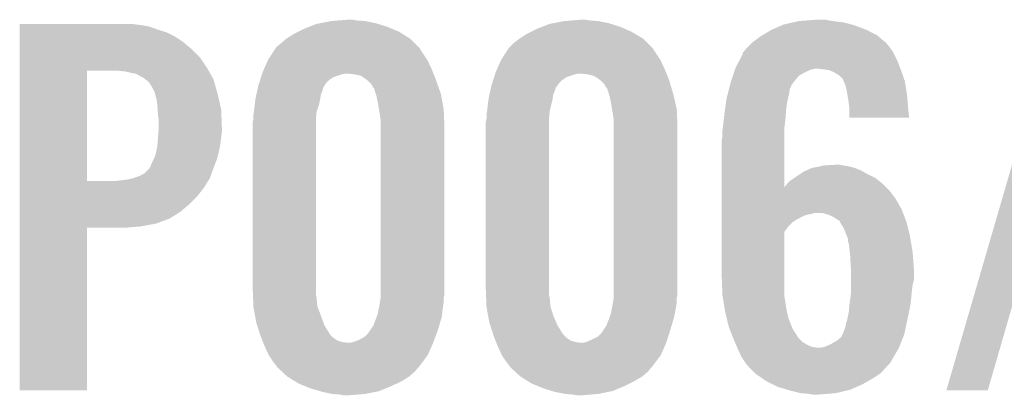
# Model space of a CAD drawing. Extents: x -9 to 122, y -9 to 65.
# Tile 185 of 256: x 74.34 to 77.91, y 25.66 to 27.02. Entities that reach past the tile are written whole.
import ezdxf

# ---------------------------------------------------------------- set-up
doc = ezdxf.new("R2010")
doc.units = 0
doc.layers.add('CLICKER_4_FOR_R7FA4M2A_V100_GTO', color=12, linetype='CONTINUOUS')

msp = doc.modelspace()

# ---------------------------------------------------------------- linework, layer by layer
at = {"layer": 'CLICKER_4_FOR_R7FA4M2A_V100_GTO'}
for points in [[(74.34328, 27.00528), (74.343282, 27.00782), (74.764898, 27.00528), (74.749662, 27.00782)], [(74.34328, 27.00274), (74.34328, 27.00528), (74.787758, 27.00274), (74.764898, 27.00528)], [(75.39156, 26.997662), (75.417682, 27.00782), (75.67168, 26.997662), (75.639172, 27.00782)], [(75.417682, 27.00782), (75.431016, 27.01036), (75.639172, 27.00782), (75.631042, 27.01036)], [(75.431016, 27.01036), (75.47102, 27.01798), (75.631042, 27.01036), (75.592942, 27.01798)], [(75.47102, 27.01798), (75.501498, 27.02052), (75.592942, 27.01798), (75.55992, 27.02052)], [(75.501498, 27.02052), (75.531978, 27.02306), (75.55992, 27.02052), (75.547222, 27.02306)], [(76.234834, 26.99766), (76.260962, 27.00782), (76.51496, 26.99766), (76.48245, 27.00782)], [(76.260962, 27.00782), (76.274296, 27.01036), (76.48245, 27.00782), (76.474322, 27.01036)], [(76.274296, 27.01036), (76.3143, 27.01798), (76.474322, 27.01036), (76.436222, 27.01798)], [(76.3143, 27.01798), (76.344778, 27.02052), (76.436222, 27.01798), (76.4032, 27.02052)], [(76.344778, 27.02052), (76.375258, 27.02306), (76.4032, 27.02052), (76.390502, 27.02306)], [(77.101066, 27.00274), (77.106782, 27.00528), (77.36332, 27.00274), (77.353796, 27.00528)], [(77.106782, 27.00528), (77.140308, 27.0129), (77.353796, 27.00528), (77.325222, 27.0129)], [(77.140308, 27.0129), (77.16266, 27.01798), (77.325222, 27.0129), (77.28458, 27.01798)], [(77.16266, 27.01798), (77.228698, 27.02306), (77.28458, 27.01798), (77.256642, 27.02306)], [(77.696066, 25.679428), (78.082148, 27.007792), (77.84591, 25.679428), (78.229454, 27.007792)], [(74.34328, 26.997658), (74.34328, 27.00274), (74.81316, 26.997658), (74.787758, 27.00274)], [(74.34328, 26.9875), (74.34328, 26.997658), (74.8411, 26.9875), (74.81316, 26.997658)], [(74.34328, 26.97734), (74.34328, 26.9875), (74.87412, 26.97734), (74.8411, 26.9875)], [(74.34328, 26.962098), (74.34328, 26.97734), (74.904602, 26.962098), (74.87412, 26.97734)], [(75.308462, 26.95448), (75.336402, 26.97226), (75.7555, 26.95448), (75.72705, 26.97226)], [(75.336402, 26.97226), (75.351636, 26.979878), (75.72705, 26.97226), (75.71486, 26.979878)], [(75.351636, 26.979878), (75.37196, 26.99004), (75.71486, 26.979878), (75.690188, 26.99004)], [(75.37196, 26.99004), (75.39156, 26.997662), (75.690188, 26.99004), (75.67168, 26.997662)], [(76.15174, 26.95448), (76.179682, 26.97226), (76.59878, 26.95448), (76.568554, 26.97226)], [(76.179682, 26.97226), (76.19492, 26.97988), (76.568554, 26.97226), (76.5556, 26.97988)], [(76.19492, 26.97988), (76.21524, 26.99004), (76.5556, 26.97988), (76.532378, 26.99004)], [(76.21524, 26.99004), (76.234834, 26.99766), (76.532378, 26.99004), (76.51496, 26.99766)], [(77.031426, 26.96718), (77.061062, 26.98496), (77.444598, 26.96718), (77.40904, 26.98496)], [(77.061062, 26.98496), (77.066776, 26.9875), (77.40904, 26.98496), (77.40396, 26.9875)], [(77.066776, 26.9875), (77.101066, 27.00274), (77.40396, 26.9875), (77.36332, 27.00274)], [(74.34328, 26.94178), (74.34328, 26.962098), (74.93508, 26.94178), (74.904602, 26.962098)], [(74.34328, 26.916382), (74.34328, 26.94178), (74.965558, 26.916382), (74.93508, 26.94178)], [(75.275442, 26.926542), (75.28814, 26.9367), (75.783438, 26.926542), (75.77328, 26.9367)], [(75.28814, 26.9367), (75.308458, 26.954478), (75.77328, 26.9367), (75.755502, 26.954478)], [(75.308458, 26.954478), (75.308462, 26.95448), (75.755502, 26.954478), (75.7555, 26.95448)], [(76.113642, 26.921462), (76.128882, 26.9367), (76.631798, 26.921462), (76.61656, 26.9367)], [(76.128882, 26.9367), (76.151736, 26.954478), (76.61656, 26.9367), (76.598782, 26.954478)], [(76.151736, 26.954478), (76.15174, 26.95448), (76.598782, 26.954478), (76.59878, 26.95448)], [(76.97724, 26.924), (76.989938, 26.936698), (77.49032, 26.924), (77.480162, 26.936698)], [(76.989938, 26.936698), (76.992482, 26.93924), (77.480162, 26.936698), (77.47762, 26.93924)], [(76.992482, 26.93924), (76.992484, 26.939242), (77.47762, 26.93924), (77.477618, 26.939242)], [(76.992484, 26.939242), (77.022962, 26.962102), (77.477618, 26.939242), (77.4506, 26.962102)], [(77.022962, 26.962102), (77.031426, 26.96718), (77.4506, 26.962102), (77.444598, 26.96718)], [(74.343278, 26.8859), (74.34328, 26.916382), (74.99604, 26.8859), (74.965558, 26.916382)], [(75.242422, 26.87828), (75.265428, 26.913838), (75.817308, 26.87828), (75.793602, 26.913838)], [(75.265428, 26.913838), (75.268714, 26.918916), (75.793602, 26.913838), (75.791062, 26.918916)], [(75.268714, 26.918916), (75.270362, 26.921462), (75.791062, 26.918916), (75.788518, 26.921462)], [(75.270362, 26.921462), (75.275442, 26.926542), (75.788518, 26.921462), (75.783438, 26.926542)], [(76.085702, 26.87828), (76.108708, 26.913838), (76.660588, 26.87828), (76.636882, 26.913838)], [(76.108708, 26.913838), (76.111994, 26.918916), (76.636882, 26.913838), (76.634342, 26.918916)], [(76.111994, 26.918916), (76.113642, 26.921462), (76.634342, 26.918916), (76.631798, 26.921462)], [(76.947426, 26.87574), (76.95946, 26.898604), (77.51826, 26.87574), (77.506828, 26.898604)], [(76.95946, 26.898604), (76.959466, 26.903686), (77.506828, 26.898604), (77.504288, 26.903686)], [(76.959466, 26.903686), (76.961998, 26.906218), (77.504288, 26.903686), (77.50302, 26.906218)], [(76.961998, 26.906218), (76.962, 26.90622), (77.50302, 26.906218), (77.50302, 26.90622)], [(76.962, 26.90622), (76.974698, 26.921458), (77.50302, 26.90622), (77.492136, 26.921458)], [(76.974698, 26.921458), (76.97724, 26.924), (77.492136, 26.921458), (77.49032, 26.924)], [(74.343278, 26.847802), (74.343278, 26.8859), (75.021438, 26.847802), (74.99604, 26.8859)], [(75.226616, 26.84272), (75.241292, 26.87574), (75.83424, 26.84272), (75.819, 26.87574)], [(75.241292, 26.87574), (75.242422, 26.87828), (75.819, 26.87574), (75.817308, 26.87828)], [(76.069896, 26.84272), (76.084572, 26.87574), (76.67752, 26.84272), (76.66228, 26.87574)], [(76.084572, 26.87574), (76.085702, 26.87828), (76.66228, 26.87574), (76.660588, 26.87828)], [(76.93406, 26.850342), (76.947426, 26.87574), (77.52803, 26.850342), (77.51826, 26.87574)], [(74.343272, 26.438882), (74.343278, 26.83764), (74.5871, 26.438882), (74.587122, 26.83764)], [(74.343278, 26.83764), (74.343278, 26.847802), (75.027156, 26.83764), (75.021438, 26.847802)], [(74.7268, 26.8351), (74.703938, 26.83764), (75.028584, 26.8351), (75.027156, 26.83764)], [(74.74712, 26.83002), (74.7268, 26.8351), (75.031442, 26.83002), (75.028584, 26.8351)], [(74.762362, 26.827478), (74.74712, 26.83002), (75.032872, 26.827478), (75.031442, 26.83002)], [(74.772522, 26.822398), (74.762362, 26.827478), (75.03573, 26.822398), (75.032872, 26.827478)], [(75.219692, 26.82494), (75.220494, 26.82748), (75.509122, 26.82494), (75.521822, 26.82748)], [(75.220494, 26.82748), (75.2221, 26.83256), (75.840336, 26.82748), (75.838304, 26.83256)], [(75.2221, 26.83256), (75.226616, 26.84272), (75.838304, 26.83256), (75.83424, 26.84272)], [(75.55484, 26.82494), (75.531978, 26.82748), (75.841352, 26.82494), (75.840336, 26.82748)], [(76.062972, 26.82494), (76.063774, 26.82748), (76.352402, 26.82494), (76.365102, 26.82748)], [(76.063774, 26.82748), (76.06538, 26.83256), (76.683618, 26.82748), (76.681586, 26.83256)], [(76.06538, 26.83256), (76.069896, 26.84272), (76.681586, 26.83256), (76.67752, 26.84272)], [(76.39812, 26.82494), (76.375258, 26.82748), (76.684634, 26.82494), (76.683618, 26.82748)], [(76.923898, 26.819856), (76.927286, 26.83002), (77.16266, 26.819856), (77.180442, 26.83002)], [(76.927286, 26.83002), (76.929826, 26.83764), (77.180442, 26.83002), (77.19568, 26.83764)], [(76.929826, 26.83764), (76.931518, 26.842718), (77.19568, 26.83764), (77.208378, 26.842718)], [(76.931518, 26.842718), (76.932366, 26.84526), (77.208378, 26.842718), (77.221078, 26.84526)], [(76.932366, 26.84526), (76.93406, 26.850342), (77.529984, 26.84526), (77.52803, 26.850342)], [(77.2541, 26.84272), (77.231238, 26.84526), (77.53096, 26.84272), (77.529984, 26.84526)], [(77.271876, 26.84018), (77.2541, 26.84272), (77.531858, 26.84018), (77.53096, 26.84272)], [(77.289658, 26.83256), (77.271876, 26.84018), (77.534546, 26.83256), (77.531858, 26.84018)], [(77.302358, 26.824942), (77.289658, 26.83256), (77.537236, 26.824942), (77.534546, 26.83256)], [(74.780142, 26.81732), (74.772522, 26.822398), (75.038586, 26.81732), (75.03573, 26.822398)], [(74.785224, 26.81478), (74.780142, 26.81732), (75.040016, 26.81478), (75.038586, 26.81732)], [(74.787766, 26.814776), (74.785224, 26.81478), (75.040018, 26.814776), (75.040016, 26.81478)], [(74.79756, 26.807158), (74.787766, 26.814776), (75.044302, 26.807158), (75.040018, 26.814776)], [(74.81062, 26.796996), (74.79756, 26.807158), (75.047206, 26.796996), (75.044302, 26.807158)], [(74.823318, 26.77668), (74.81062, 26.796996), (75.05301, 26.77668), (75.047206, 26.796996)], [(75.20686, 26.784298), (75.209266, 26.79192), (75.446344, 26.784298), (75.450702, 26.79192)], [(75.209266, 26.79192), (75.213276, 26.80462), (75.450702, 26.79192), (75.4634, 26.80462)], [(75.213276, 26.80462), (75.216484, 26.81478), (75.4634, 26.80462), (75.47864, 26.81478)], [(75.216484, 26.81478), (75.219692, 26.82494), (75.47864, 26.81478), (75.509122, 26.82494)], [(75.577704, 26.819858), (75.55484, 26.82494), (75.843386, 26.819858), (75.841352, 26.82494)], [(75.59294, 26.8097), (75.577704, 26.819858), (75.847448, 26.8097), (75.843386, 26.819858)], [(75.59929, 26.80462), (75.59294, 26.8097), (75.84948, 26.80462), (75.847448, 26.8097)], [(75.60564, 26.79954), (75.59929, 26.80462), (75.851258, 26.79954), (75.84948, 26.80462)], [(75.615802, 26.789376), (75.60564, 26.79954), (75.854816, 26.789376), (75.851258, 26.79954)], [(76.05014, 26.784298), (76.052546, 26.791922), (76.288534, 26.784298), (76.293982, 26.791922)], [(76.052546, 26.791922), (76.056556, 26.80462), (76.293982, 26.791922), (76.30668, 26.80462)], [(76.056556, 26.80462), (76.059764, 26.81478), (76.30668, 26.80462), (76.32192, 26.81478)], [(76.059764, 26.81478), (76.062972, 26.82494), (76.32192, 26.81478), (76.352402, 26.82494)], [(76.418442, 26.81986), (76.39812, 26.82494), (76.686666, 26.81986), (76.684634, 26.82494)], [(76.436218, 26.8097), (76.418442, 26.81986), (76.69073, 26.8097), (76.686666, 26.81986)], [(76.442568, 26.804622), (76.436218, 26.8097), (76.69276, 26.804622), (76.69073, 26.8097)], [(76.44892, 26.79954), (76.442568, 26.804622), (76.694286, 26.79954), (76.69276, 26.804622)], [(76.459082, 26.789376), (76.44892, 26.79954), (76.697334, 26.789376), (76.694286, 26.79954)], [(76.912964, 26.784296), (76.91628, 26.797), (77.13472, 26.784296), (77.144246, 26.797)], [(76.91628, 26.797), (76.918818, 26.80462), (77.144246, 26.797), (77.14996, 26.80462)], [(76.918818, 26.80462), (76.923898, 26.819856), (77.14996, 26.80462), (77.16266, 26.819856)], [(77.312518, 26.81732), (77.302358, 26.824942), (77.539926, 26.81732), (77.537236, 26.824942)], [(77.322674, 26.807166), (77.312518, 26.81732), (77.543508, 26.807166), (77.539926, 26.81732)], [(77.32268, 26.804624), (77.322674, 26.807166), (77.544406, 26.804624), (77.543508, 26.807166)], [(77.32486, 26.799538), (77.32268, 26.804624), (77.5462, 26.799538), (77.544406, 26.804624)], [(77.330298, 26.786842), (77.32486, 26.799538), (77.548106, 26.786842), (77.5462, 26.799538)], [(74.83094, 26.761438), (74.823318, 26.77668), (75.057366, 26.761438), (75.05301, 26.77668)], [(74.83348, 26.753822), (74.83094, 26.761438), (75.05954, 26.753822), (75.057366, 26.761438)], [(75.199522, 26.751282), (75.202344, 26.763978), (75.432922, 26.751282), (75.438, 26.763978)], [(75.202344, 26.763978), (75.204038, 26.771604), (75.438, 26.763978), (75.44054, 26.771604)], [(75.204038, 26.771604), (75.204602, 26.774144), (75.44054, 26.771604), (75.440542, 26.774144)], [(75.204602, 26.774144), (75.20686, 26.784298), (75.440542, 26.774144), (75.446344, 26.784298)], [(75.620882, 26.77922), (75.615802, 26.789376), (75.85837, 26.77922), (75.854816, 26.789376)], [(75.62596, 26.774134), (75.620882, 26.77922), (75.86015, 26.774134), (75.85837, 26.77922)], [(75.625962, 26.771598), (75.62596, 26.774134), (75.861038, 26.771598), (75.86015, 26.774134)], [(75.631888, 26.753818), (75.625962, 26.771598), (75.86726, 26.753818), (75.861038, 26.771598)], [(76.042802, 26.751282), (76.045624, 26.763978), (76.273662, 26.751282), (76.27874, 26.763978)], [(76.045624, 26.763978), (76.047318, 26.771604), (76.27874, 26.763978), (76.28128, 26.771604)], [(76.047318, 26.771604), (76.047884, 26.774146), (76.28128, 26.771604), (76.281284, 26.774146)], [(76.047884, 26.774146), (76.05014, 26.784298), (76.281284, 26.774146), (76.288534, 26.784298)], [(76.464162, 26.77922), (76.459082, 26.789376), (76.700382, 26.77922), (76.697334, 26.789376)], [(76.46924, 26.774134), (76.464162, 26.77922), (76.701908, 26.774134), (76.700382, 26.77922)], [(76.469242, 26.771598), (76.46924, 26.774134), (76.702668, 26.771598), (76.701908, 26.774134)], [(76.475168, 26.75382), (76.469242, 26.771598), (76.708, 26.75382), (76.702668, 26.771598)], [(76.905014, 26.75382), (76.909652, 26.771596), (77.1271, 26.75382), (77.12964, 26.771596)], [(76.909652, 26.771596), (76.912302, 26.781756), (77.12964, 26.771596), (77.134718, 26.781756)], [(76.912302, 26.781756), (76.912964, 26.784296), (77.134718, 26.781756), (77.13472, 26.784296)], [(77.33538, 26.76652), (77.330298, 26.786842), (77.551154, 26.76652), (77.548106, 26.786842)], [(77.338344, 26.74874), (77.33538, 26.76652), (77.55382, 26.74874), (77.551154, 26.76652)], [(74.83348, 26.753816), (74.83348, 26.753822), (75.059542, 26.753816), (75.05954, 26.753822)], [(74.83348, 26.751276), (74.83348, 26.753816), (75.06012, 26.751276), (75.059542, 26.753816)], [(74.83856, 26.733498), (74.83348, 26.751276), (75.06416, 26.733498), (75.06012, 26.751276)], [(74.8411, 26.71572), (74.83856, 26.733498), (75.0682, 26.71572), (75.06416, 26.733498)], [(75.193524, 26.71318), (75.196064, 26.733502), (75.425298, 26.71318), (75.43038, 26.733502)], [(75.196064, 26.733502), (75.1967, 26.738578), (75.43038, 26.733502), (75.431104, 26.738578)], [(75.1967, 26.738578), (75.199522, 26.751282), (75.431104, 26.738578), (75.432922, 26.751282)], [(75.63358, 26.748738), (75.631888, 26.753818), (75.868184, 26.748738), (75.86726, 26.753818)], [(75.63866, 26.72588), (75.63358, 26.748738), (75.87234, 26.72588), (75.868184, 26.748738)], [(75.643318, 26.697938), (75.63866, 26.72588), (75.87742, 26.697938), (75.87234, 26.72588)], [(76.036804, 26.71318), (76.039344, 26.733502), (76.26604, 26.71318), (76.27112, 26.733502)], [(76.039344, 26.733502), (76.03998, 26.738578), (76.27112, 26.733502), (76.271844, 26.738578)], [(76.03998, 26.738578), (76.042802, 26.751282), (76.271844, 26.738578), (76.273662, 26.751282)], [(76.47686, 26.748738), (76.475168, 26.75382), (76.709156, 26.748738), (76.708, 26.75382)], [(76.48194, 26.72588), (76.47686, 26.748738), (76.71435, 26.72588), (76.709156, 26.748738)], [(76.486598, 26.697938), (76.48194, 26.72588), (76.7207, 26.697938), (76.71435, 26.72588)], [(76.89596, 26.703022), (76.900314, 26.7335), (77.11694, 26.703022), (77.12202, 26.7335)], [(76.900314, 26.7335), (76.90104, 26.738582), (77.12202, 26.7335), (77.12329, 26.738582)], [(76.90104, 26.738582), (76.905014, 26.75382), (77.12329, 26.738582), (77.1271, 26.75382)], [(77.343, 26.7208), (77.338344, 26.74874), (77.55625, 26.7208), (77.55382, 26.74874)], [(77.34554, 26.70048), (77.343, 26.7208), (77.558018, 26.70048), (77.55625, 26.7208)], [(74.842286, 26.697938), (74.8411, 26.71572), (75.07224, 26.697938), (75.0682, 26.71572)], [(74.84364, 26.67762), (74.842286, 26.697938), (75.073022, 26.67762), (75.07224, 26.697938)], [(75.18908, 26.68016), (75.19053, 26.690322), (75.416756, 26.68016), (75.417682, 26.690322)], [(75.19053, 26.690322), (75.19162, 26.69794), (75.417682, 26.690322), (75.42022, 26.69794)], [(75.19162, 26.69794), (75.193524, 26.71318), (75.42022, 26.69794), (75.425298, 26.71318)], [(75.64628, 26.68016), (75.643318, 26.697938), (75.878132, 26.68016), (75.87742, 26.697938)], [(76.03236, 26.68016), (76.03381, 26.69032), (76.260036, 26.68016), (76.26096, 26.69032)], [(76.03381, 26.69032), (76.0349, 26.69794), (76.26096, 26.69032), (76.262652, 26.69794)], [(76.0349, 26.69794), (76.036804, 26.71318), (76.262652, 26.69794), (76.26604, 26.71318)], [(76.48956, 26.68016), (76.486598, 26.697938), (76.721412, 26.68016), (76.7207, 26.697938)], [(76.891444, 26.66746), (76.89342, 26.68524), (77.1144, 26.66746), (77.115668, 26.68524)], [(76.89342, 26.68524), (76.89596, 26.703022), (77.115668, 26.68524), (77.11694, 26.703022)], [(77.34554, 26.69032), (77.34554, 26.70048), (77.5589, 26.69032), (77.558018, 26.70048)], [(77.34554, 26.667482), (77.34554, 26.69032), (77.561414, 26.667482), (77.5589, 26.69032)], [(74.84618, 26.659838), (74.84364, 26.67762), (75.073706, 26.659838), (75.073022, 26.67762)], [(74.84618, 26.6319), (74.84618, 26.659838), (75.07478, 26.6319), (75.073706, 26.659838)], [(75.18654, 26.652222), (75.18857, 26.66238), (75.41514, 26.652222), (75.41514, 26.66238)], [(75.18654, 26.04516), (75.18654, 26.652222), (75.41514, 26.04516), (75.41514, 26.652222)], [(75.18857, 26.66238), (75.18908, 26.664922), (75.41514, 26.66238), (75.41537, 26.664922)], [(75.18908, 26.664922), (75.18908, 26.68016), (75.41537, 26.664922), (75.416756, 26.68016)], [(75.64882, 26.662378), (75.64628, 26.68016), (75.878844, 26.662378), (75.878132, 26.68016)], [(75.64882, 26.63444), (75.64882, 26.662378), (75.87996, 26.63444), (75.878844, 26.662378)], [(76.02982, 26.652222), (76.03185, 26.66238), (76.25842, 26.652222), (76.25842, 26.66238)], [(76.02982, 26.04516), (76.02982, 26.652222), (76.25842, 26.04516), (76.25842, 26.652222)], [(76.03185, 26.66238), (76.03236, 26.664922), (76.25842, 26.66238), (76.25865, 26.664922)], [(76.03236, 26.664922), (76.03236, 26.68016), (76.25865, 26.664922), (76.260036, 26.68016)], [(76.4921, 26.662378), (76.48956, 26.68016), (76.722124, 26.662378), (76.721412, 26.68016)], [(76.4921, 26.63444), (76.4921, 26.662378), (76.72324, 26.63444), (76.722124, 26.662378)], [(76.88834, 26.63952), (76.891444, 26.66746), (77.111112, 26.63952), (77.1144, 26.66746)], [(77.561416, 26.66746), (77.34554, 26.667482), (77.561416, 26.66746), (77.561414, 26.667482)], [(74.843808, 26.59634), (74.845164, 26.61666), (75.07224, 26.59634), (75.07478, 26.61666)], [(74.845164, 26.61666), (74.84618, 26.6319), (75.07478, 26.61666), (75.07478, 26.6319)], [(75.64882, 26.024838), (75.64882, 26.63444), (75.87996, 26.024838), (75.87996, 26.63444)], [(76.4921, 26.024838), (76.4921, 26.63444), (76.72324, 26.024838), (76.72324, 26.63444)], [(76.8858, 26.6192), (76.886434, 26.624278), (77.109322, 26.6192), (77.10932, 26.624278)], [(76.8858, 26.598882), (76.8858, 26.6192), (77.109326, 26.598882), (77.109322, 26.6192)], [(76.886434, 26.624278), (76.88834, 26.63952), (77.10932, 26.624278), (77.111112, 26.63952)], [(74.841946, 26.573482), (74.84364, 26.5938), (75.0697, 26.573482), (75.071956, 26.5938)], [(74.84364, 26.5938), (74.843808, 26.59634), (75.071956, 26.5938), (75.07224, 26.59634)], [(76.88326, 26.583642), (76.8858, 26.598882), (77.109328, 26.583642), (77.109326, 26.598882)], [(76.88326, 26.416036), (76.88326, 26.583642), (77.109358, 26.416036), (77.109328, 26.583642)], [(74.836018, 26.537918), (74.83805, 26.54808), (75.062078, 26.537918), (75.06462, 26.54808)], [(74.83805, 26.54808), (74.8411, 26.563318), (75.06462, 26.54808), (75.067666, 26.563318)], [(74.8411, 26.563318), (74.841946, 26.573482), (75.067666, 26.563318), (75.0697, 26.573482)], [(74.82078, 26.50236), (74.828398, 26.517598), (75.051136, 26.50236), (75.056998, 26.517598)], [(74.828398, 26.517598), (74.8284, 26.5176), (75.056998, 26.517598), (75.056998, 26.5176)], [(74.8284, 26.5176), (74.836018, 26.537918), (75.056998, 26.5176), (75.062078, 26.537918)], [(74.795378, 26.466798), (74.813158, 26.48458), (75.037948, 26.466798), (75.0443, 26.48458)], [(74.813158, 26.48458), (74.8157, 26.48966), (75.0443, 26.48458), (75.046252, 26.48966)], [(74.8157, 26.48966), (74.82078, 26.50236), (75.046252, 26.48966), (75.051136, 26.50236)], [(77.167742, 26.46426), (77.182984, 26.47442), (77.40904, 26.46426), (77.390754, 26.47442)], [(77.182984, 26.47442), (77.185524, 26.474422), (77.390754, 26.47442), (77.390752, 26.474422)], [(77.185524, 26.474422), (77.1906, 26.47696), (77.390752, 26.474422), (77.386182, 26.47696)], [(77.1906, 26.47696), (77.200762, 26.48204), (77.386182, 26.47696), (77.37348, 26.48204)], [(77.200762, 26.48204), (77.215994, 26.487118), (77.37348, 26.48204), (77.360782, 26.487118)], [(77.215994, 26.487118), (77.216, 26.48712), (77.360782, 26.487118), (77.360776, 26.48712)], [(77.216, 26.48712), (77.23124, 26.48966), (77.360776, 26.48712), (77.350618, 26.48966)], [(77.23124, 26.48966), (77.2414, 26.4922), (77.350618, 26.48966), (77.34046, 26.4922)], [(77.2414, 26.4922), (77.251562, 26.49474), (77.34046, 26.4922), (77.32268, 26.49474)], [(77.251562, 26.49474), (77.297278, 26.49728), (77.32268, 26.49474), (77.309982, 26.49728)], [(74.343272, 26.43886), (74.343272, 26.438882), (74.693778, 26.43886), (74.5871, 26.438882)], [(74.343272, 26.416), (74.343272, 26.43886), (75.01128, 26.416), (75.025348, 26.43886)], [(74.693778, 26.43886), (74.734418, 26.44394), (75.025348, 26.43886), (75.028474, 26.44394)], [(74.734418, 26.44394), (74.754724, 26.449018), (75.028474, 26.44394), (75.0316, 26.449018)], [(74.754724, 26.449018), (74.75474, 26.449022), (75.0316, 26.449018), (75.0316, 26.449022)], [(74.75474, 26.449022), (74.777598, 26.45664), (75.0316, 26.449022), (75.03432, 26.45664)], [(74.777598, 26.45664), (74.795378, 26.466798), (75.03432, 26.45664), (75.037948, 26.466798)], [(77.12075, 26.4287), (77.127102, 26.436322), (77.46492, 26.4287), (77.455394, 26.436322)], [(77.127102, 26.436322), (77.145242, 26.44902), (77.455394, 26.436322), (77.43952, 26.44902)], [(77.145242, 26.44902), (77.1525, 26.4541), (77.43952, 26.44902), (77.42936, 26.4541)], [(77.1525, 26.4541), (77.167742, 26.46426), (77.42936, 26.4541), (77.40904, 26.46426)], [(74.34327, 26.38298), (74.343272, 26.416), (74.985878, 26.38298), (75.01128, 26.416)], [(76.88326, 26.403298), (76.88326, 26.416036), (77.49032, 26.403298), (77.477584, 26.416036)], [(76.88326, 26.372818), (76.88326, 26.403298), (77.513182, 26.372818), (77.49032, 26.403298)], [(77.109358, 26.416036), (77.1144, 26.42108), (77.477584, 26.416036), (77.47254, 26.42108)], [(77.1144, 26.42108), (77.12075, 26.4287), (77.47254, 26.42108), (77.46492, 26.4287)], [(74.34327, 26.35504), (74.34327, 26.38298), (74.95794, 26.35504), (74.985878, 26.38298)], [(76.88326, 26.33726), (76.88326, 26.372818), (77.5335, 26.33726), (77.513182, 26.372818)], [(74.34327, 26.3271), (74.34327, 26.35504), (74.924918, 26.3271), (74.95794, 26.35504)], [(74.34327, 26.3017), (74.34327, 26.3271), (74.88428, 26.3017), (74.924918, 26.3271)], [(76.88326, 26.32202), (76.88326, 26.33726), (77.539428, 26.32202), (77.5335, 26.33726)], [(74.34327, 26.28392), (74.34327, 26.3017), (74.836018, 26.28392), (74.88428, 26.3017)], [(76.88326, 26.31948), (76.88326, 26.32202), (77.20838, 26.31948), (77.218542, 26.32202)], [(76.88326, 26.314402), (76.88326, 26.31948), (77.185522, 26.314402), (77.20838, 26.31948)], [(76.88326, 26.29916), (76.88326, 26.314402), (77.155042, 26.29916), (77.185522, 26.314402)], [(76.88326, 26.289), (76.88326, 26.29916), (77.1398, 26.289), (77.155042, 26.29916)], [(77.266802, 26.31694), (77.249018, 26.32202), (77.541402, 26.31694), (77.539428, 26.32202)], [(77.2795, 26.31186), (77.266802, 26.31694), (77.543378, 26.31186), (77.541402, 26.31694)], [(77.289662, 26.306778), (77.2795, 26.31186), (77.545354, 26.306778), (77.543378, 26.31186)], [(77.304902, 26.29662), (77.289662, 26.306778), (77.549304, 26.29662), (77.545354, 26.306778)], [(77.30998, 26.294066), (77.304902, 26.29662), (77.550298, 26.294066), (77.549304, 26.29662)], [(77.309982, 26.291538), (77.30998, 26.294066), (77.55128, 26.291538), (77.550298, 26.294066)], [(77.309982, 26.291536), (77.309982, 26.291538), (77.551282, 26.291536), (77.55128, 26.291538)], [(77.32522, 26.266142), (77.309982, 26.291536), (77.55763, 26.266142), (77.551282, 26.291536)], [(74.34326, 25.679422), (74.343268, 26.268658), (74.587078, 25.679422), (74.5871, 26.268658)], [(74.343268, 26.27376), (74.34327, 26.28392), (74.780142, 26.27376), (74.836018, 26.28392)], [(74.343268, 26.26868), (74.343268, 26.27376), (74.719182, 26.26868), (74.780142, 26.27376)], [(74.343268, 26.268658), (74.343268, 26.26868), (74.5871, 26.268658), (74.719182, 26.26868)], [(76.88326, 26.27376), (76.88326, 26.289), (77.124562, 26.27376), (77.1398, 26.289)], [(76.88326, 26.253446), (76.88326, 26.27376), (77.109324, 26.253446), (77.124562, 26.27376)], [(77.33538, 26.24074), (77.32522, 26.266142), (77.56398, 26.24074), (77.55763, 26.266142)], [(76.88326, 26.09596), (76.88326, 26.253446), (77.10932, 26.09596), (77.109324, 26.253446)], [(77.34046, 26.228036), (77.33538, 26.24074), (77.566098, 26.228036), (77.56398, 26.24074)], [(77.340462, 26.217876), (77.34046, 26.228036), (77.567792, 26.217876), (77.566098, 26.228036)], [(77.343, 26.212796), (77.340462, 26.217876), (77.568638, 26.212796), (77.567792, 26.217876)], [(77.343, 26.21026), (77.343, 26.212796), (77.569062, 26.21026), (77.568638, 26.212796)], [(77.34554, 26.18994), (77.343, 26.21026), (77.572448, 26.18994), (77.569062, 26.21026)], [(77.34667, 26.179782), (77.34554, 26.18994), (77.57414, 26.179782), (77.572448, 26.18994)], [(77.34808, 26.16708), (77.34667, 26.179782), (77.575118, 26.16708), (77.57414, 26.179782)], [(77.35062, 26.121362), (77.34808, 26.16708), (77.578634, 26.121362), (77.575118, 26.16708)], [(77.35062, 26.113742), (77.35062, 26.121362), (77.57922, 26.113742), (77.578634, 26.121362)], [(77.35062, 26.080716), (77.35062, 26.113742), (77.57922, 26.080716), (77.57922, 26.113742)], [(76.8858, 26.024842), (76.88326, 26.09596), (77.10932, 26.024842), (77.10932, 26.09596)], [(77.35062, 26.062938), (77.35062, 26.080716), (77.57414, 26.062938), (77.57922, 26.080716)], [(75.187252, 26.027382), (75.18654, 26.04516), (75.41514, 26.027382), (75.41514, 26.04516)], [(76.030532, 26.027382), (76.02982, 26.04516), (76.25842, 26.027382), (76.25842, 26.04516)], [(77.35062, 26.04262), (77.35062, 26.062938), (77.5716, 26.04262), (77.57414, 26.062938)], [(77.35062, 26.02738), (77.35062, 26.04262), (77.570076, 26.02738), (77.5716, 26.04262)], [(75.18776, 26.014682), (75.187252, 26.027382), (75.41768, 26.014682), (75.41514, 26.027382)], [(75.18898, 25.984202), (75.18776, 26.014682), (75.42022, 25.984202), (75.41768, 26.014682)], [(75.646702, 25.99944), (75.64882, 26.012138), (75.87742, 25.99944), (75.87742, 26.012138)], [(75.64882, 26.014678), (75.64882, 26.024838), (75.87742, 26.014678), (75.87996, 26.024838)], [(75.64882, 26.012138), (75.64882, 26.014678), (75.87742, 26.012138), (75.87742, 26.014678)], [(76.03104, 26.014682), (76.030532, 26.027382), (76.26096, 26.014682), (76.25842, 26.027382)], [(76.03226, 25.984202), (76.03104, 26.014682), (76.2635, 25.984202), (76.26096, 26.014682)], [(76.489982, 25.99944), (76.4921, 26.012138), (76.7207, 25.99944), (76.7207, 26.012138)], [(76.4921, 26.014678), (76.4921, 26.024838), (76.7207, 26.014678), (76.72324, 26.024838)], [(76.4921, 26.012138), (76.4921, 26.014678), (76.7207, 26.012138), (76.7207, 26.014678)], [(76.888342, 26.0096), (76.8858, 26.024842), (77.11186, 26.0096), (77.10932, 26.024842)], [(76.893844, 25.97658), (76.888342, 26.0096), (77.11694, 25.97658), (77.11186, 26.0096)], [(77.34554, 25.99182), (77.35062, 26.02738), (77.56652, 25.99182), (77.570076, 26.02738)], [(75.18908, 25.981662), (75.18898, 25.984202), (75.421198, 25.981662), (75.42022, 25.984202)], [(75.194622, 25.95118), (75.18908, 25.981662), (75.43292, 25.95118), (75.421198, 25.981662)], [(75.638658, 25.956258), (75.64374, 25.98166), (75.871492, 25.956258), (75.87488, 25.98166)], [(75.64374, 25.98166), (75.646702, 25.99944), (75.87488, 25.98166), (75.87742, 25.99944)], [(76.03236, 25.981662), (76.03226, 25.984202), (76.264282, 25.981662), (76.2635, 25.984202)], [(76.037902, 25.95118), (76.03236, 25.981662), (76.273658, 25.95118), (76.264282, 25.981662)], [(76.481938, 25.956258), (76.48702, 25.98166), (76.713078, 25.956258), (76.718158, 25.98166)], [(76.48702, 25.981662), (76.489982, 25.99944), (76.71816, 25.981662), (76.7207, 25.99944)], [(76.48702, 25.98166), (76.48702, 25.981662), (76.718158, 25.98166), (76.71816, 25.981662)], [(76.89596, 25.96388), (76.893844, 25.97658), (77.119662, 25.96388), (77.11694, 25.97658)], [(77.343, 25.963878), (77.34554, 25.99182), (77.56093, 25.963878), (77.56652, 25.99182)], [(75.19924, 25.92578), (75.194622, 25.95118), (75.441992, 25.92578), (75.43292, 25.95118)], [(75.623418, 25.915618), (75.633894, 25.943558), (75.861582, 25.915618), (75.8698, 25.943558)], [(75.633894, 25.943558), (75.638658, 25.956258), (75.8698, 25.943558), (75.871492, 25.956258)], [(76.04252, 25.92578), (76.037902, 25.95118), (76.284546, 25.92578), (76.273658, 25.95118)], [(76.466698, 25.915618), (76.477176, 25.94356), (76.70232, 25.915618), (76.71054, 25.94356)], [(76.477176, 25.94356), (76.481938, 25.956258), (76.71054, 25.94356), (76.713078, 25.956258)], [(76.901404, 25.941022), (76.89596, 25.96388), (77.12456, 25.941022), (77.119662, 25.96388)], [(76.90866, 25.910542), (76.901404, 25.941022), (77.136752, 25.910542), (77.12456, 25.941022)], [(77.33284, 25.9207), (77.33792, 25.93848), (77.551942, 25.9207), (77.555806, 25.93848)], [(77.33792, 25.93848), (77.338428, 25.94102), (77.555806, 25.93848), (77.55636, 25.94102)], [(77.338428, 25.94102), (77.343, 25.963878), (77.55636, 25.94102), (77.56093, 25.963878)], [(75.20245, 25.91562), (75.19924, 25.92578), (75.44562, 25.91562), (75.441992, 25.92578)], [(75.212876, 25.882602), (75.20245, 25.91562), (75.465938, 25.882602), (75.44562, 25.91562)], [(75.603098, 25.885138), (75.613258, 25.90038), (75.851484, 25.885138), (75.857102, 25.90038)], [(75.613258, 25.90038), (75.623418, 25.915618), (75.857102, 25.90038), (75.861582, 25.915618)], [(76.04573, 25.91562), (76.04252, 25.92578), (76.2889, 25.91562), (76.284546, 25.92578)], [(76.056156, 25.882602), (76.04573, 25.91562), (76.309218, 25.882602), (76.2889, 25.91562)], [(76.446378, 25.885138), (76.456538, 25.90038), (76.693026, 25.885138), (76.69784, 25.90038)], [(76.456538, 25.90038), (76.466698, 25.915618), (76.69784, 25.90038), (76.70232, 25.915618)], [(76.911624, 25.90292), (76.90866, 25.910542), (77.1398, 25.90292), (77.136752, 25.910542)], [(76.925452, 25.867362), (76.911624, 25.90292), (77.16266, 25.867362), (77.1398, 25.90292)], [(77.32522, 25.897836), (77.330296, 25.905456), (77.54697, 25.897836), (77.548626, 25.905456)], [(77.330296, 25.905456), (77.33284, 25.9207), (77.548626, 25.905456), (77.551942, 25.9207)], [(75.21448, 25.877518), (75.212876, 25.882602), (75.471022, 25.877518), (75.465938, 25.882602)], [(75.217528, 25.869902), (75.21448, 25.877518), (75.478638, 25.869902), (75.471022, 25.877518)], [(75.221592, 25.859742), (75.217528, 25.869902), (75.493876, 25.859742), (75.478638, 25.869902)], [(75.57008, 25.86228), (75.592938, 25.874978), (75.843062, 25.86228), (75.84774, 25.874978)], [(75.592938, 25.874978), (75.603098, 25.885138), (75.84774, 25.874978), (75.851484, 25.885138)], [(76.05776, 25.877518), (76.056156, 25.882602), (76.314302, 25.877518), (76.309218, 25.882602)], [(76.060808, 25.869902), (76.05776, 25.877518), (76.321918, 25.869902), (76.314302, 25.877518)], [(76.064872, 25.859742), (76.060808, 25.869902), (76.337156, 25.859742), (76.321918, 25.869902)], [(76.41082, 25.86228), (76.436216, 25.874978), (76.685808, 25.86228), (76.689818, 25.874978)], [(76.436216, 25.874978), (76.446378, 25.885138), (76.689818, 25.874978), (76.693026, 25.885138)], [(76.92644, 25.86482), (76.925452, 25.867362), (77.165202, 25.86482), (77.16266, 25.867362)], [(76.930794, 25.854662), (76.92644, 25.86482), (77.17536, 25.854662), (77.165202, 25.86482)], [(77.299818, 25.859738), (77.315056, 25.872438), (77.534514, 25.859738), (77.539594, 25.872438)], [(77.315056, 25.872438), (77.320136, 25.882598), (77.539594, 25.872438), (77.543658, 25.882598)], [(77.320136, 25.882598), (77.325218, 25.892756), (77.543658, 25.882598), (77.545866, 25.892756)], [(77.325218, 25.892756), (77.32522, 25.897836), (77.545866, 25.892756), (77.54697, 25.897836)], [(75.223624, 25.85466), (75.221592, 25.859742), (75.511658, 25.85466), (75.493876, 25.859742)], [(75.22464, 25.85212), (75.223624, 25.85466), (75.53198, 25.85212), (75.511658, 25.85466)], [(75.22972, 25.83942), (75.22464, 25.85212), (75.833674, 25.83942), (75.839318, 25.85212)], [(75.24496, 25.8064), (75.22972, 25.83942), (75.818998, 25.8064), (75.833674, 25.83942)], [(75.537058, 25.85212), (75.537068, 25.852122), (75.839318, 25.85212), (75.83932, 25.852122)], [(75.537068, 25.852122), (75.549758, 25.85466), (75.83932, 25.852122), (75.840254, 25.85466)], [(75.549758, 25.85466), (75.57008, 25.86228), (75.840254, 25.85466), (75.843062, 25.86228)], [(76.066904, 25.85466), (76.064872, 25.859742), (76.354938, 25.85466), (76.337156, 25.859742)], [(76.06792, 25.85212), (76.066904, 25.85466), (76.37526, 25.85212), (76.354938, 25.85466)], [(76.073, 25.83942), (76.06792, 25.85212), (76.676954, 25.83942), (76.6826, 25.85212)], [(76.08824, 25.8064), (76.073, 25.83942), (76.662278, 25.8064), (76.676954, 25.83942)], [(76.380338, 25.85212), (76.393038, 25.85466), (76.6826, 25.85212), (76.683402, 25.85466)], [(76.393038, 25.85466), (76.41082, 25.86228), (76.683402, 25.85466), (76.685808, 25.86228)], [(76.93515, 25.8445), (76.930794, 25.854662), (77.193138, 25.8445), (77.17536, 25.854662)], [(76.938414, 25.836882), (76.93515, 25.8445), (77.210918, 25.836882), (77.193138, 25.8445)], [(76.939504, 25.83434), (76.938414, 25.836882), (77.23124, 25.83434), (77.210918, 25.836882)], [(76.940594, 25.831798), (76.939504, 25.83434), (77.52334, 25.831798), (77.524356, 25.83434)], [(76.94168, 25.82926), (76.940594, 25.831798), (77.52187, 25.82926), (77.52334, 25.831798)], [(76.95438, 25.80132), (76.94168, 25.82926), (77.505694, 25.80132), (77.52187, 25.82926)], [(77.241398, 25.83434), (77.254098, 25.83688), (77.524356, 25.83434), (77.525372, 25.83688)], [(77.254098, 25.83688), (77.2668, 25.84196), (77.525372, 25.83688), (77.527404, 25.84196)], [(77.2668, 25.84196), (77.28204, 25.84958), (77.527404, 25.84196), (77.530452, 25.84958)], [(77.28204, 25.84958), (77.299818, 25.859738), (77.530452, 25.84958), (77.534514, 25.859738)], [(75.2602, 25.78354), (75.24496, 25.8064), (75.801852, 25.78354), (75.818998, 25.8064)], [(76.10348, 25.78354), (76.08824, 25.8064), (76.645132, 25.78354), (76.662278, 25.8064)], [(76.96454, 25.78608), (76.95438, 25.80132), (77.49687, 25.78608), (77.505694, 25.80132)], [(75.27036, 25.77084), (75.2602, 25.78354), (75.792328, 25.77084), (75.801852, 25.78354)], [(75.272898, 25.765764), (75.27036, 25.77084), (75.78852, 25.765764), (75.792328, 25.77084)], [(75.272904, 25.76576), (75.272898, 25.765764), (75.788518, 25.76576), (75.78852, 25.765764)], [(75.278348, 25.760678), (75.272904, 25.76576), (75.783438, 25.760678), (75.788518, 25.76576)], [(75.291954, 25.747978), (75.278348, 25.760678), (75.77328, 25.747978), (75.783438, 25.760678)], [(76.11364, 25.77084), (76.10348, 25.78354), (76.635608, 25.77084), (76.645132, 25.78354)], [(76.116178, 25.765764), (76.11364, 25.77084), (76.6318, 25.765764), (76.635608, 25.77084)], [(76.116184, 25.76576), (76.116178, 25.765764), (76.631798, 25.76576), (76.6318, 25.765764)], [(76.121628, 25.760678), (76.116184, 25.76576), (76.626718, 25.760678), (76.631798, 25.76576)], [(76.135234, 25.747978), (76.121628, 25.760678), (76.61656, 25.747978), (76.626718, 25.760678)], [(76.967074, 25.783546), (76.96454, 25.78608), (77.495402, 25.783546), (77.49687, 25.78608)], [(76.967076, 25.78354), (76.967074, 25.783546), (77.4954, 25.78354), (77.495402, 25.783546)], [(76.96708, 25.781006), (76.967076, 25.78354), (77.494132, 25.781006), (77.4954, 25.78354)], [(76.969308, 25.77846), (76.96708, 25.781006), (77.492858, 25.77846), (77.494132, 25.781006)], [(76.980418, 25.76576), (76.969308, 25.77846), (77.48016, 25.76576), (77.492858, 25.77846)], [(76.98486, 25.76068), (76.980418, 25.76576), (77.475644, 25.76068), (77.48016, 25.76576)], [(77.00264, 25.7429), (76.98486, 25.76068), (77.459838, 25.7429), (77.475644, 25.76068)], [(75.310998, 25.730202), (75.291954, 25.747978), (75.75296, 25.730202), (75.77328, 25.747978)], [(75.311002, 25.7302), (75.310998, 25.730202), (75.752958, 25.7302), (75.75296, 25.730202)], [(75.339452, 25.71242), (75.311002, 25.7302), (75.725018, 25.71242), (75.752958, 25.7302)], [(76.154278, 25.730202), (76.135234, 25.747978), (76.596242, 25.730202), (76.61656, 25.747978)], [(76.154286, 25.730198), (76.154278, 25.730202), (76.596238, 25.730198), (76.596242, 25.730202)], [(76.182732, 25.71242), (76.154286, 25.730198), (76.56576, 25.71242), (76.596238, 25.730198)], [(77.005178, 25.740362), (77.00264, 25.7429), (77.45603, 25.740362), (77.459838, 25.7429)], [(77.03104, 25.722582), (77.005178, 25.740362), (77.429362, 25.722582), (77.45603, 25.740362)], [(77.045818, 25.712422), (77.03104, 25.722582), (77.41158, 25.712422), (77.429362, 25.722582)], [(75.35164, 25.704802), (75.339452, 25.71242), (75.708694, 25.704802), (75.725018, 25.71242)], [(75.376316, 25.69464), (75.35164, 25.704802), (75.68692, 25.69464), (75.708694, 25.704802)], [(75.394818, 25.68702), (75.376316, 25.69464), (75.668412, 25.68702), (75.68692, 25.69464)], [(75.429364, 25.67686), (75.394818, 25.68702), (75.643738, 25.67686), (75.668412, 25.68702)], [(76.19492, 25.704802), (76.182732, 25.71242), (76.550524, 25.704802), (76.56576, 25.71242)], [(76.219594, 25.69464), (76.19492, 25.704802), (76.5302, 25.69464), (76.550524, 25.704802)], [(76.2381, 25.687018), (76.219594, 25.69464), (76.511688, 25.687018), (76.5302, 25.69464)], [(76.27061, 25.67686), (76.2381, 25.687018), (76.487018, 25.67686), (76.511688, 25.687018)], [(77.066142, 25.70226), (77.045818, 25.712422), (77.393798, 25.70226), (77.41158, 25.712422)], [(77.08646, 25.6921), (77.066142, 25.70226), (77.370938, 25.6921), (77.393798, 25.70226)], [(77.121004, 25.68194), (77.08646, 25.6921), (77.348078, 25.68194), (77.370938, 25.6921)], [(74.587078, 25.6794), (74.34326, 25.679422), (74.587078, 25.6794), (74.587078, 25.679422)], [(75.438, 25.67432), (75.429364, 25.67686), (75.631038, 25.67432), (75.643738, 25.67686)], [(75.473558, 25.6667), (75.438, 25.67432), (75.59294, 25.6667), (75.631038, 25.67432)], [(75.50404, 25.66416), (75.473558, 25.6667), (75.56246, 25.66416), (75.59294, 25.6667)], [(75.516738, 25.66162), (75.50404, 25.66416), (75.531982, 25.66162), (75.56246, 25.66416)], [(76.278738, 25.67432), (76.27061, 25.67686), (76.474318, 25.67432), (76.487018, 25.67686)], [(76.316838, 25.6667), (76.278738, 25.67432), (76.43622, 25.6667), (76.474318, 25.67432)], [(76.34732, 25.66416), (76.316838, 25.6667), (76.40574, 25.66416), (76.43622, 25.6667)], [(76.360018, 25.66162), (76.34732, 25.66416), (76.375262, 25.66162), (76.40574, 25.66416)], [(77.12964, 25.6794), (77.121004, 25.68194), (77.33741, 25.6794), (77.348078, 25.68194)], [(77.17028, 25.66924), (77.12964, 25.6794), (77.294738, 25.66924), (77.33741, 25.6794)], [(77.20076, 25.6667), (77.17028, 25.66924), (77.26172, 25.6667), (77.294738, 25.66924)], [(77.213458, 25.66416), (77.20076, 25.6667), (77.228702, 25.66416), (77.26172, 25.6667)], [(77.845902, 25.6794), (77.696066, 25.679428), (77.845902, 25.6794), (77.84591, 25.679428)]]:
    msp.add_solid(points, dxfattribs=at)

doc.saveas('drawing.dxf')
